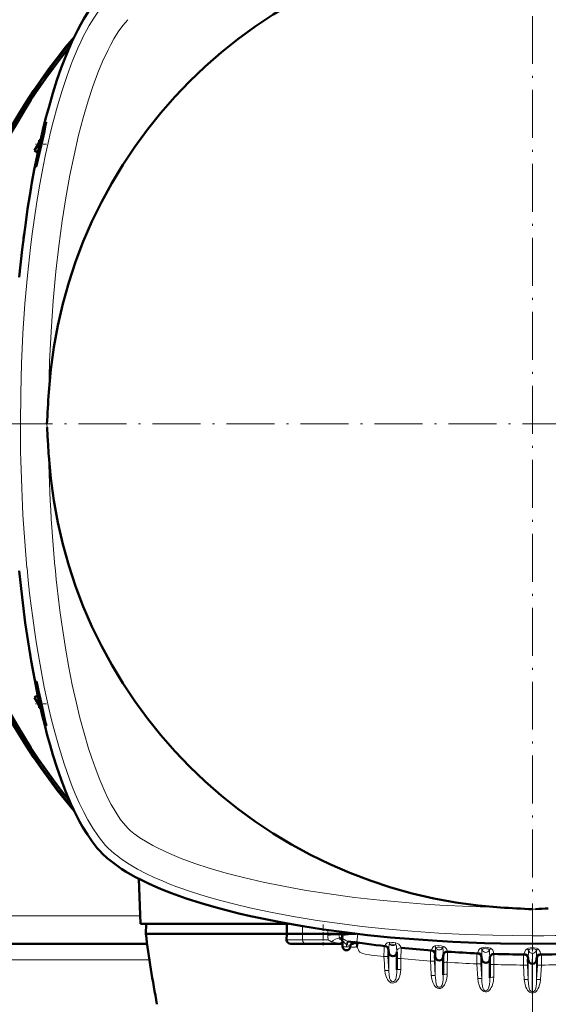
# Model space of a CAD drawing. Extents: x -2073 to 2460, y -1838 to 686.
# Tile 35 of 94: x 18 to 151, y -1486 to -1239. Entities that reach past the tile are written whole.
import ezdxf

# ---------------------------------------------------------------- set-up
doc = ezdxf.new("R2010")
doc.units = 0
doc.linetypes.add('DASHDOT', pattern=[18.5, 12, -3, 0.5, -3])

msp = doc.modelspace()

# ---------------------------------------------------------------- linework, layer by layer
at = {"color": 7, "linetype": 'DASHDOT', "lineweight": 18}
for p, q in [((146.56, -1183.01), (146.56, -1498.1)), ((304.1, -1340.55), (-10.99, -1340.55))]:
    msp.add_line(p, q, dxfattribs=at)
at = {"color": 7, "lineweight": 18}
for p, q in [((24.86, -1265.33), (24.86, -1265.83)), ((18.55, -1340.61), (18.55, -1340.49)), ((25.22, -1341.34), (25.19, -1340.56)), ((24.86, -1415.77), (24.86, -1415.28)), ((147.35, -1461.89), (146.56, -1461.92)), ((48.49, -1463.55), (-255.37, -1463.55)), ((89.1, -1466.17), (89.06, -1468.05)), ((95.39, -1468.05), (95.41, -1467.14)), ((85.07, -1469.58), (89.1, -1469.58)), ((89.1, -1469.58), (89.06, -1468.05)), ((95.51, -1469.58), (89.1, -1469.58)), ((95.4, -1468.4), (95.39, -1468.05)), ((95.4, -1468.51), (95.4, -1468.4)), ((98.44, -1469.12), (98.39, -1469.12)), ((98.44, -1469.12), (98.55, -1469.07)), ((100.34, -1469.91), (100.31, -1469.91)), ((146.5, -1468.56), (146.62, -1468.56)), ((99.01, -1470.41), (98.54, -1470.39)), ((99.04, -1470.38), (99.01, -1470.41)), ((99.04, -1470.41), (99.01, -1470.41)), ((100.07, -1471.32), (100.05, -1470.75)), ((100.09, -1470.76), (100.05, -1470.75)), ((100.07, -1471.32), (100.09, -1470.76)), ((102.3, -1470.5), (101.37, -1470.48)), ((110.44, -1472.05), (110.6, -1472.07)), ((110.6, -1472.07), (110.62, -1472.07)), ((110.65, -1472.75), (110.65, -1471.91)), ((112.65, -1472.58), (112.65, -1472.55)), ((125.34, -1472.55), (125.34, -1472.55)), ((50.82, -1474.55), (-257.71, -1474.55)), ((105.84, -1473.33), (106.23, -1473.38)), ((110.44, -1473.82), (110.65, -1477.31)), ((110.65, -1472.75), (110.65, -1477.31)), ((113.65, -1474.22), (113.65, -1476.96)), ((122.06, -1474.94), (122.27, -1478.56)), ((122.07, -1473.18), (122.23, -1473.19)), ((122.23, -1473.19), (122.24, -1473.19)), ((122.27, -1473.79), (122.27, -1472.95)), ((122.27, -1473.79), (122.27, -1478.56)), ((133.69, -1473.89), (133.86, -1473.89)), ((133.86, -1473.89), (133.87, -1473.89)), ((133.9, -1474.42), (133.9, -1473.6)), ((133.9, -1474.42), (133.9, -1479.31)), ((136.92, -1473.06), (136.93, -1473.11)), ((145.32, -1474.18), (145.48, -1474.18)), ((145.49, -1474.18), (145.5, -1474.18)), ((145.52, -1474.62), (145.52, -1473.86)), ((145.52, -1474.62), (145.52, -1479.56)), ((147.59, -1474.62), (147.59, -1473.86)), ((147.59, -1474.62), (147.59, -1479.56)), ((147.63, -1474.18), (147.62, -1474.18)), ((147.62, -1474.18), (147.62, -1474.18)), ((147.79, -1474.18), (147.63, -1474.18)), ((109.66, -1477.31), (109.66, -1477.26)), ((125.27, -1475.19), (125.27, -1478.2)), ((132.69, -1475.59), (132.91, -1479.26)), ((133.68, -1475.64), (133.9, -1479.31)), ((136.9, -1475.74), (136.9, -1478.94)), ((144.32, -1475.88), (144.53, -1479.51)), ((145.31, -1475.93), (145.52, -1479.56)), ((146.53, -1482.61), (146.53, -1475.55)), ((146.58, -1482.61), (146.59, -1475.55)), ((147.8, -1475.93), (147.59, -1479.56)), ((148.8, -1475.88), (148.58, -1479.51)), ((146.53, -1482.61), (146.58, -1482.61))]:
    msp.add_line(p, q, dxfattribs=at)
at = {"color": 7, "lineweight": 50}
for p, q in [((23.23, -1270.17), (22.08, -1272.15)), ((23.58, -1269.54), (23.23, -1269.56)), ((23.23, -1271.13), (23.23, -1269.56)), ((22.08, -1272.15), (22.89, -1272.67)), ((22.9, -1272.63), (22.08, -1272.15)), ((22.08, -1408.96), (22.89, -1408.44)), ((22.9, -1408.48), (22.08, -1408.96)), ((23.23, -1410.94), (22.08, -1408.96)), ((23.23, -1411.55), (23.23, -1409.98)), ((23.58, -1411.56), (23.23, -1411.55)), ((48.16, -1454.31), (48.56, -1465.56)), ((85.58, -1465.56), (48.56, -1465.56)), ((49.91, -1468.05), (49.97, -1465.56)), ((85.13, -1468.05), (85.17, -1465.56)), ((98.97, -1467.62), (98.96, -1468.05)), ((85.13, -1468.05), (49.91, -1468.05)), ((85.13, -1468.05), (85.07, -1469.58)), ((89.06, -1468.05), (85.13, -1468.05)), ((95.39, -1468.05), (89.06, -1468.05)), ((98.96, -1468.05), (99.8, -1468.05)), ((98.97, -1468.48), (98.96, -1468.05)), ((99.07, -1471.24), (98.97, -1468.48)), ((98.97, -1468.49), (98.98, -1468.55)), ((99.8, -1468.05), (102.43, -1468.05)), ((50.24, -1470.55), (-257.13, -1470.55)), ((86.16, -1470.55), (89.96, -1470.55)), ((98.55, -1470.55), (89.96, -1470.55)), ((98.55, -1470.55), (99.04, -1470.55)), ((101.07, -1471.24), (101.07, -1471.15)), ((101.29, -1470.55), (101.84, -1470.55)), ((102.3, -1470.5), (102.77, -1470.43)), ((110.65, -1472.75), (110.6, -1472.07)), ((112.65, -1472.58), (112.65, -1472.68)), ((112.65, -1472.68), (112.65, -1477.09)), ((122.27, -1473.79), (122.23, -1473.19)), ((124.27, -1473.54), (124.27, -1473.72)), ((124.27, -1473.72), (124.27, -1478.32)), ((133.9, -1474.42), (133.86, -1473.89)), ((135.9, -1474.04), (135.9, -1474.35)), ((135.9, -1474.35), (135.9, -1479.06)), ((145.52, -1474.62), (145.49, -1474.18)), ((147.59, -1474.62), (147.62, -1474.18))]:
    msp.add_line(p, q, dxfattribs=at)
at = {"color": 7, "linetype": 'DASHDOT', "lineweight": 18, "ltscale": 0.071317}
msp.add_line((25.1, -1270.55), (22.25, -1270.55), dxfattribs=at)
at = {"color": 7, "linetype": 'DASHDOT', "lineweight": 18, "ltscale": 0.071329}
msp.add_line((25.1, -1410.55), (22.25, -1410.55), dxfattribs=at)
at = {"color": 7, "linetype": 'DASHDOT', "lineweight": 18, "ltscale": 0.131494}
msp.add_line((94.26, -1465.73), (94.26, -1470.99), dxfattribs=at)
at = {"color": 7, "lineweight": 50}
for points in [[(18.27, -1303.79), (19, -1296.94), (19.87, -1290.17), (20.36, -1286.78), (20.89, -1283.41), (21.44, -1280.19), (22.03, -1277), (23.13, -1271.56), (24.35, -1266.27), (25.01, -1263.68), (25.7, -1261.13), (26.67, -1257.81), (27.69, -1254.59), (28.78, -1251.48), (30.07, -1248.13), (31.44, -1244.96), (32.16, -1243.43), (32.91, -1241.95), (33.65, -1240.57), (34.41, -1239.25), (35.53, -1237.49), (36.67, -1235.87), (37.86, -1234.39), (39.08, -1233.07)], [(23.53, -1270.55), (24.15, -1267.9), (24.69, -1265.9), (24.86, -1265.33)], [(24.86, -1265.83), (24.54, -1267.34), (23.82, -1270.55)], [(24.86, -1265.33), (24.95, -1265.1), (24.96, -1265.09), (24.97, -1265.08), (24.97, -1265.08), (24.97, -1265.08)], [(24.97, -1265.08), (24.97, -1265.09), (24.98, -1265.1), (24.98, -1265.18), (24.86, -1265.83)], [(22.52, -1276.12), (22.51, -1276.12), (22.51, -1276.12), (22.51, -1276.11), (22.51, -1276.1), (22.5, -1276.05), (22.57, -1275.52), (22.99, -1273.13), (23.53, -1270.55)], [(23.82, -1270.55), (22.94, -1274.52), (22.61, -1275.87), (22.54, -1276.09), (22.52, -1276.12), (22.52, -1276.12), (22.52, -1276.12)], [(39.08, -1448.03), (38.42, -1447.35), (37.77, -1446.62), (36.51, -1445.02), (35.29, -1443.25), (34.11, -1441.33), (33.36, -1440.01), (32.64, -1438.64), (31.89, -1437.12), (31.17, -1435.55), (29.82, -1432.36), (28.71, -1429.45), (27.66, -1426.42), (26.66, -1423.29), (25.95, -1420.88), (25.27, -1418.42), (24.62, -1415.92), (24, -1413.38), (22.84, -1408.18), (21.79, -1402.86), (21.24, -1399.76), (20.72, -1396.63), (19.78, -1390.28), (18.96, -1383.84), (18.27, -1377.32)], [(22.51, -1404.99), (22.51, -1404.99), (22.51, -1404.99), (22.51, -1404.99), (22.51, -1405.01), (22.5, -1405.05), (22.57, -1405.59), (22.85, -1407.28), (23.53, -1410.55)], [(23.82, -1410.55), (23.1, -1407.29), (22.7, -1405.6), (22.55, -1405.06), (22.52, -1404.99), (22.52, -1404.99), (22.51, -1404.99)], [(23.53, -1410.55), (24.3, -1413.78), (24.63, -1414.99), (24.86, -1415.77)], [(24.86, -1415.28), (24.53, -1413.76), (23.82, -1410.55)], [(24.97, -1416.02), (24.97, -1416.02), (24.98, -1416.02), (24.98, -1415.99), (24.95, -1415.76), (24.86, -1415.28)], [(24.86, -1415.77), (24.95, -1416), (24.96, -1416.02), (24.97, -1416.02), (24.97, -1416.02), (24.97, -1416.02)], [(54.18, -1457.06), (52.39, -1456.31), (50.57, -1455.49), (48.87, -1454.67), (47.16, -1453.78), (44.99, -1452.53), (43.92, -1451.87), (42.88, -1451.17), (41.54, -1450.19), (40.27, -1449.14), (39.08, -1448.03)], [(78.99, -1464.28), (76.09, -1463.65), (73.18, -1462.98), (70.35, -1462.27), (67.53, -1461.52), (63.73, -1460.42), (59.98, -1459.21), (56.3, -1457.89), (54.18, -1457.06)], [(146.56, -1470.55), (138.57, -1470.47), (134.56, -1470.38), (130.56, -1470.24), (126.64, -1470.06), (122.75, -1469.85), (116.88, -1469.45), (111.06, -1468.96), (105.3, -1468.38), (99.6, -1467.7), (94.32, -1466.98), (89.12, -1466.17), (84, -1465.27), (78.99, -1464.28)], [(214.13, -1464.28), (211.02, -1464.91), (207.88, -1465.5), (204.64, -1466.07), (201.37, -1466.59), (194.79, -1467.54), (188.1, -1468.35), (181.31, -1469.03), (174.45, -1469.58), (167.53, -1470.01), (160.57, -1470.31), (153.58, -1470.49), (146.56, -1470.55)], [(98.96, -1468.05), (98.95, -1468.05), (98.53, -1468.05), (95.39, -1468.05)], [(102.77, -1470.43), (102.76, -1470.54), (102.73, -1470.8), (102.67, -1471.3)], [(103.3, -1470.34), (103.26, -1470.34), (102.9, -1470.39), (102.77, -1470.43)]]:
    msp.add_lwpolyline(points, dxfattribs=at)
at = {"color": 7, "lineweight": 18}
for points in [[(40.49, -1234.48), (39.27, -1235.8), (38.08, -1237.32), (36.91, -1239.02), (35.76, -1240.89), (35.05, -1242.17), (34.35, -1243.5), (33.62, -1245), (32.9, -1246.56), (31.58, -1249.72), (31.52, -1249.86)], [(45.44, -1239.43), (44.8, -1240.11), (44.14, -1240.91), (43.03, -1242.45), (41.92, -1244.22), (41.13, -1245.63), (40.37, -1247.13), (39.11, -1249.85), (37.91, -1252.75), (36.65, -1256.18), (35.47, -1259.76), (34.24, -1263.98), (33.11, -1268.31), (31.96, -1273.28), (30.93, -1278.34), (29.91, -1284.01), (29.01, -1289.76), (28.16, -1296.05), (27.44, -1302.41), (27.09, -1306.08), (26.77, -1309.77), (26.48, -1313.6), (26.23, -1317.43), (25.86, -1325.01), (25.63, -1332.61)], [(31.52, -1249.86), (30.21, -1253.41), (28.97, -1257.12), (27.81, -1260.98), (26.74, -1264.97), (26.08, -1267.6), (25.46, -1270.26), (24.83, -1273.17), (24.23, -1276.13), (23.4, -1280.53), (22.65, -1285), (21.97, -1289.54), (21.5, -1292.97), (21.07, -1296.43), (20.31, -1303.43), (19.69, -1310.5), (19.19, -1317.95), (18.84, -1325.44), (18.62, -1332.96), (18.55, -1340.49)], [(28, -1383.67), (28.43, -1387.17), (28.91, -1390.66), (29.39, -1393.88), (29.9, -1397.09), (30.68, -1401.47), (31.53, -1405.8), (32.46, -1410.06), (33.42, -1414.04), (34.46, -1417.92), (35.59, -1421.71), (36.38, -1424.15), (37.21, -1426.51), (38.4, -1429.59), (39.66, -1432.51), (40.44, -1434.14), (41.25, -1435.69), (42.38, -1437.65), (43.53, -1439.38), (44.22, -1440.3), (44.89, -1441.1), (45.44, -1441.67)], [(28.21, -1421.51), (29.47, -1425.54), (30.81, -1429.39), (31.52, -1431.24), (32.25, -1433.04), (33.26, -1435.34), (34.31, -1437.52), (35.4, -1439.57), (36.62, -1441.64), (37.88, -1443.52), (38.55, -1444.41), (39.23, -1445.25), (39.86, -1445.96), (40.49, -1446.62)], [(45.44, -1441.67), (46.11, -1442.31), (46.92, -1442.97), (48.45, -1444.08), (50.23, -1445.19), (51.63, -1445.97), (53.13, -1446.74), (55.85, -1448), (58.75, -1449.2), (62.19, -1450.46), (65.77, -1451.64), (69.98, -1452.87), (74.32, -1454), (79.28, -1455.15), (84.34, -1456.18), (90.01, -1457.2), (95.76, -1458.1), (102.06, -1458.95), (108.41, -1459.67), (112.08, -1460.02), (115.77, -1460.34), (119.6, -1460.63), (123.44, -1460.88), (131.01, -1461.25), (138.61, -1461.48)], [(40.49, -1446.62), (41.22, -1447.32), (42.01, -1448), (42.87, -1448.69), (43.79, -1449.37), (45.74, -1450.66), (47.85, -1451.89), (49.89, -1452.95), (52.02, -1453.96), (54.24, -1454.93), (55.95, -1455.62), (57.7, -1456.29), (61.3, -1457.55), (65.01, -1458.72), (68.56, -1459.74), (72.19, -1460.68), (75.87, -1461.56), (78.67, -1462.18), (81.49, -1462.76), (87.21, -1463.82), (92.75, -1464.73), (98.35, -1465.53), (103.99, -1466.22), (109.68, -1466.82), (116.39, -1467.41), (123.13, -1467.87), (129.9, -1468.21), (136.69, -1468.44), (141.59, -1468.53), (146.5, -1468.56)], [(96.3, -1470.05), (95.89, -1469.87), (95.73, -1469.78), (95.51, -1469.58)], [(98.39, -1469.12), (98.08, -1469.15), (97.77, -1469.23), (97.35, -1469.39), (96.72, -1469.73), (96.3, -1470.05)], [(98.54, -1470.39), (97.57, -1470.31), (97.05, -1470.23), (96.55, -1470.12), (96.3, -1470.05)], [(98.39, -1469.12), (98.31, -1469), (98.21, -1468.7), (98.17, -1468.34)], [(98.97, -1468.38), (98.97, -1468.37), (98.97, -1468.37), (98.96, -1468.37), (98.95, -1468.37), (98.85, -1468.35), (98.17, -1468.34)], [(99, -1469.68), (98.65, -1469.58), (98.52, -1469.5), (98.43, -1469.42), (98.39, -1469.31), (98.4, -1469.21), (98.44, -1469.12)], [(99.01, -1469.71), (98.94, -1469.52), (98.81, -1469.35), (98.65, -1469.21), (98.44, -1469.12)], [(98.97, -1468.51), (98.94, -1468.7), (98.82, -1468.87), (98.55, -1469.07)], [(99.02, -1469.76), (98.98, -1469.55), (98.88, -1469.36), (98.74, -1469.19), (98.55, -1469.07)], [(98.97, -1468.48), (98.97, -1468.49), (98.98, -1468.49), (98.99, -1468.49), (99.02, -1468.49), (99.37, -1468.45), (99.77, -1468.38)], [(100.05, -1470.75), (99.83, -1470.59), (99.64, -1470.41), (99.34, -1469.99), (99.19, -1469.66), (99.08, -1469.32)], [(100.31, -1469.91), (99.87, -1469.75), (99.5, -1469.53), (99.26, -1469.29), (99.09, -1469.01)], [(99.77, -1468.38), (101.22, -1468.21), (102.06, -1468.13), (102.76, -1468.09)], [(100.05, -1470.75), (100.27, -1470), (100.3, -1469.92), (100.31, -1469.91)], [(100.09, -1470.76), (100.3, -1470.01), (100.33, -1469.93), (100.34, -1469.91)], [(100.27, -1470.83), (100.41, -1470.24), (100.51, -1470.04), (100.55, -1469.99), (100.57, -1469.97), (100.6, -1469.96)], [(102.94, -1468.11), (102.74, -1469.51), (102.65, -1470.05), (102.61, -1470.23), (102.61, -1470.24), (102.6, -1470.25)], [(109.76, -1471.03), (109.85, -1470.78), (110.02, -1470.54), (110.28, -1470.34), (110.53, -1470.24), (110.78, -1470.2)], [(110.78, -1470.2), (111.43, -1470.21), (111.94, -1470.26), (112.44, -1470.34)], [(111.17, -1468.97), (117.81, -1469.57), (122.2, -1469.9), (126.53, -1470.17), (130.88, -1470.37), (135.18, -1470.52), (139.5, -1470.61), (143.73, -1470.63), (146.56, -1470.62)], [(181.94, -1468.97), (175.31, -1469.57), (170.91, -1469.9), (166.59, -1470.17), (162.24, -1470.37), (157.93, -1470.52), (153.61, -1470.61), (149.38, -1470.63), (146.56, -1470.62)], [(100.27, -1470.83), (100.81, -1471), (100.99, -1471.08), (101.05, -1471.11), (101.06, -1471.13), (101.07, -1471.14), (101.07, -1471.15)], [(102.67, -1471.3), (102.83, -1471.54), (103.07, -1472.07), (103.27, -1472.47), (103.45, -1472.69), (103.72, -1472.85), (104.19, -1473.02), (104.74, -1473.15), (105.84, -1473.33)], [(109.56, -1471.13), (109.56, -1471.13), (109.56, -1471.13), (109.56, -1471.13), (109.55, -1471.15), (109.52, -1471.31), (109.48, -1471.95), (109.45, -1473.77)], [(109.76, -1471.03), (109.74, -1471.13), (109.74, -1471.14), (109.73, -1471.14), (109.73, -1471.14), (109.73, -1471.15)], [(110.65, -1471.91), (110.61, -1471.71), (110.53, -1471.53), (110.41, -1471.36), (110.26, -1471.23), (110.08, -1471.12), (109.76, -1471.03)], [(110.44, -1472.05), (110.44, -1472.05), (110.44, -1472.05), (110.43, -1472.06), (110.43, -1472.08), (110.4, -1472.39), (110.44, -1473.82)], [(110.65, -1471.91), (110.63, -1472.05), (110.62, -1472.06), (110.62, -1472.07), (110.62, -1472.07), (110.62, -1472.07)], [(110.65, -1471.91), (110.68, -1471.35), (110.71, -1470.86), (110.75, -1470.73), (110.78, -1470.69), (110.8, -1470.68), (110.87, -1470.68)], [(110.87, -1470.68), (111.17, -1470.65), (111.55, -1470.67), (111.95, -1470.72), (112.29, -1470.81)], [(112.29, -1470.81), (112.41, -1470.85), (112.49, -1470.95), (112.54, -1471.16)], [(112.44, -1470.34), (112.8, -1470.47), (113.12, -1470.69), (113.31, -1470.88), (113.46, -1471.08), (113.71, -1471.51), (113.74, -1471.57), (113.75, -1471.58), (113.75, -1471.58)], [(113.75, -1471.58), (113.75, -1471.58), (113.73, -1471.86), (113.65, -1474.22)], [(121.15, -1472.25), (121.15, -1472.25), (121.15, -1472.25), (121.14, -1472.26), (121.14, -1472.27), (121.11, -1472.46), (121.08, -1473.13), (121.07, -1474.89)], [(121.35, -1472.09), (121.33, -1472.24), (121.33, -1472.26), (121.32, -1472.26), (121.32, -1472.26), (121.32, -1472.26)], [(121.35, -1472.09), (121.38, -1471.93), (121.46, -1471.73), (121.62, -1471.47), (121.85, -1471.25), (122.17, -1471.09)], [(122.27, -1472.95), (122.23, -1472.76), (122.15, -1472.57), (122.02, -1472.41), (121.87, -1472.27), (121.68, -1472.17), (121.35, -1472.09)], [(122.17, -1471.09), (122.43, -1471.04), (123, -1471.02), (123.71, -1471.07), (124.03, -1471.13), (124.33, -1471.21)], [(122.3, -1472.15), (122.32, -1471.84), (122.34, -1471.62), (122.36, -1471.55), (122.37, -1471.53)], [(122.37, -1471.53), (122.48, -1471.47), (122.81, -1471.4), (123.13, -1471.4)], [(123.44, -1471.42), (123.81, -1471.49), (124.08, -1471.6), (124.11, -1471.63)], [(124.11, -1471.63), (124.15, -1471.67), (124.17, -1471.71), (124.19, -1471.82), (124.21, -1472.04)], [(124.21, -1472.04), (124.27, -1473.29), (124.27, -1473.54)], [(124.33, -1471.21), (124.55, -1471.31), (124.75, -1471.46), (124.97, -1471.71), (125.13, -1471.98), (125.24, -1472.22), (125.34, -1472.55)], [(132.94, -1472.75), (132.98, -1472.53), (133.08, -1472.25), (133.25, -1471.98), (133.49, -1471.74), (133.65, -1471.64)], [(136.12, -1471.69), (135.68, -1471.54), (135.29, -1471.48), (134.9, -1471.45), (134.35, -1471.47), (133.86, -1471.56), (133.65, -1471.64)], [(133.9, -1473.6), (133.93, -1472.52), (133.94, -1472.18), (133.96, -1472.05)], [(135.47, -1471.86), (135.11, -1471.79), (134.7, -1471.78), (134.41, -1471.8), (134.19, -1471.86), (134.04, -1471.94), (133.96, -1472.05)], [(135.82, -1472.09), (135.75, -1472), (135.52, -1471.88), (135.47, -1471.86)], [(135.9, -1474.04), (135.85, -1472.52), (135.83, -1472.14), (135.82, -1472.09)], [(136.92, -1473.06), (136.86, -1472.69), (136.77, -1472.45), (136.63, -1472.19), (136.42, -1471.91), (136.12, -1471.69)], [(144.53, -1473.01), (144.63, -1472.6), (144.74, -1472.34), (144.86, -1472.15), (145.02, -1471.96), (145.21, -1471.81)], [(145.21, -1471.81), (145.57, -1471.65), (146.12, -1471.55), (146.56, -1471.53)], [(145.52, -1473.86), (145.55, -1472.85), (145.56, -1472.33), (145.57, -1472.22)], [(145.57, -1472.22), (145.66, -1472.06), (145.73, -1472), (145.92, -1471.92), (146.23, -1471.85), (146.56, -1471.83)], [(147.91, -1471.81), (147.54, -1471.65), (146.99, -1471.55), (146.56, -1471.53)], [(147.55, -1472.22), (147.46, -1472.06), (147.38, -1472), (147.2, -1471.92), (146.89, -1471.85), (146.56, -1471.83)], [(147.59, -1473.86), (147.56, -1472.85), (147.55, -1472.33), (147.55, -1472.22)], [(148.58, -1473.01), (148.49, -1472.6), (148.37, -1472.34), (148.25, -1472.15), (148.1, -1471.96), (147.91, -1471.81)], [(110.44, -1473.82), (110.42, -1473.81), (110.35, -1473.78), (110.21, -1473.76), (109.83, -1473.75), (109.45, -1473.77)], [(122.06, -1474.94), (122.06, -1474.94), (122.04, -1474.93), (121.95, -1474.9), (121.8, -1474.88), (121.07, -1474.89)], [(122.07, -1473.18), (122.06, -1473.18), (122.06, -1473.18), (122.06, -1473.19), (122.05, -1473.22), (122.02, -1473.58), (122.06, -1474.94)], [(122.27, -1472.95), (122.25, -1473.16), (122.24, -1473.19), (122.24, -1473.19), (122.24, -1473.19)], [(132.74, -1472.96), (132.74, -1472.96), (132.74, -1472.96), (132.73, -1472.96), (132.73, -1472.98), (132.7, -1473.17), (132.68, -1473.83), (132.69, -1475.59)], [(132.94, -1472.75), (132.92, -1472.94), (132.91, -1472.96), (132.91, -1472.96), (132.91, -1472.96)], [(133.9, -1473.6), (133.86, -1473.4), (133.77, -1473.22), (133.64, -1473.05), (133.48, -1472.92), (133.29, -1472.82), (132.94, -1472.75)], [(133.69, -1473.89), (133.69, -1473.89), (133.69, -1473.89), (133.69, -1473.89), (133.68, -1473.91), (133.65, -1474.14), (133.67, -1475.35), (133.68, -1475.64)], [(133.9, -1473.6), (133.88, -1473.86), (133.87, -1473.89), (133.87, -1473.89), (133.87, -1473.89), (133.87, -1473.89)], [(135.9, -1474.04), (135.93, -1473.81), (136.01, -1473.59), (136.15, -1473.39), (136.33, -1473.23), (136.54, -1473.12), (136.92, -1473.06)], [(144.33, -1473.25), (144.33, -1473.25), (144.33, -1473.25), (144.33, -1473.25), (144.32, -1473.27), (144.3, -1473.46), (144.29, -1474.86), (144.32, -1475.88)], [(144.53, -1473.01), (144.51, -1473.22), (144.51, -1473.24), (144.51, -1473.25), (144.5, -1473.25)], [(145.52, -1473.86), (145.45, -1473.59), (145.3, -1473.36), (145.09, -1473.17), (144.82, -1473.05), (144.53, -1473.01)], [(145.32, -1474.18), (145.32, -1474.18), (145.32, -1474.18), (145.31, -1474.19), (145.31, -1474.21), (145.28, -1474.51), (145.31, -1475.93)], [(145.52, -1473.86), (145.5, -1474.16), (145.5, -1474.17), (145.5, -1474.18), (145.5, -1474.18)], [(146.53, -1475.55), (146.54, -1473.19), (146.56, -1472.92)], [(146.59, -1475.55), (146.57, -1473.19), (146.56, -1472.92)], [(147.59, -1473.86), (147.66, -1473.59), (147.81, -1473.36), (148.03, -1473.17), (148.29, -1473.05), (148.58, -1473.01)], [(147.59, -1473.86), (147.61, -1474.16), (147.62, -1474.17), (147.62, -1474.18), (147.62, -1474.18)], [(147.79, -1474.18), (147.79, -1474.18), (147.8, -1474.18), (147.8, -1474.19), (147.81, -1474.21), (147.83, -1474.51), (147.8, -1475.93)], [(148.58, -1473.01), (148.6, -1473.22), (148.61, -1473.24), (148.61, -1473.25), (148.61, -1473.25)], [(148.78, -1473.25), (148.78, -1473.25), (148.78, -1473.25), (148.79, -1473.25), (148.79, -1473.27), (148.81, -1473.46), (148.82, -1474.86), (148.8, -1475.88)], [(113.65, -1476.96), (113.58, -1477.78), (113.39, -1478.57), (113.13, -1479.21), (112.96, -1479.51), (112.76, -1479.79), (112.58, -1479.98), (112.38, -1480.15), (112.16, -1480.28), (111.91, -1480.36), (111.54, -1480.39), (111.18, -1480.3), (110.97, -1480.19), (110.79, -1480.05), (110.53, -1479.79), (110.32, -1479.5), (110.13, -1479.15), (109.97, -1478.78), (109.76, -1478.02), (109.66, -1477.31)], [(110.65, -1477.31), (110.63, -1477.3), (110.54, -1477.27), (110.39, -1477.25), (109.66, -1477.26)], [(112.65, -1477.09), (112.63, -1477.7), (112.56, -1478.53), (112.49, -1478.95), (112.37, -1479.38), (112.28, -1479.59), (112.13, -1479.81), (111.93, -1479.97), (111.77, -1480.03), (111.59, -1480.05), (111.4, -1479.99), (111.22, -1479.87), (111.08, -1479.7), (110.98, -1479.5), (110.86, -1479.17), (110.8, -1478.94), (110.73, -1478.49), (110.65, -1477.31)], [(133.68, -1475.64), (133.66, -1475.63), (133.57, -1475.61), (133.43, -1475.59), (132.69, -1475.59)], [(145.31, -1475.93), (145.29, -1475.92), (145.2, -1475.89), (145.05, -1475.88), (144.32, -1475.88)], [(147.8, -1475.93), (147.82, -1475.92), (147.91, -1475.89), (148.06, -1475.88), (148.8, -1475.88)], [(125.27, -1478.2), (125.26, -1478.55), (125.18, -1479.2), (125.03, -1479.83), (124.77, -1480.49), (124.61, -1480.8), (124.41, -1481.1), (124.17, -1481.37), (123.89, -1481.59), (123.57, -1481.73), (123.2, -1481.77), (122.84, -1481.68), (122.51, -1481.49), (122.23, -1481.22), (122, -1480.91), (121.81, -1480.57), (121.66, -1480.22), (121.41, -1479.41), (121.28, -1478.54), (121.28, -1478.5)], [(122.27, -1478.56), (122.25, -1478.54), (122.16, -1478.52), (121.98, -1478.5), (121.28, -1478.5)], [(124.27, -1478.32), (124.22, -1479.5), (124.14, -1480.16), (124.04, -1480.62), (123.96, -1480.85), (123.85, -1481.07), (123.71, -1481.26), (123.52, -1481.39), (123.36, -1481.45), (123.19, -1481.45), (122.99, -1481.38), (122.82, -1481.24), (122.69, -1481.07), (122.59, -1480.87), (122.49, -1480.57), (122.37, -1479.97), (122.29, -1478.9), (122.27, -1478.56)], [(132.91, -1479.26), (133.02, -1480.11), (133.25, -1480.93), (133.44, -1481.38), (133.68, -1481.81), (133.99, -1482.19), (134.19, -1482.36), (134.42, -1482.5), (134.79, -1482.61), (135.17, -1482.58), (135.39, -1482.5), (135.58, -1482.38), (135.91, -1482.07), (136.11, -1481.81), (136.28, -1481.52), (136.46, -1481.14), (136.61, -1480.74), (136.81, -1479.91), (136.87, -1479.43), (136.9, -1478.94)], [(133.9, -1479.31), (133.88, -1479.29), (133.79, -1479.27), (133.6, -1479.25), (132.91, -1479.26)], [(133.9, -1479.31), (133.94, -1480.2), (134.05, -1481.14)], [(135.6, -1481.68), (135.75, -1481.12), (135.79, -1480.85), (135.88, -1479.81), (135.9, -1479.06)], [(145.52, -1479.56), (145.5, -1479.55), (145.41, -1479.52), (145.23, -1479.5), (144.53, -1479.51)], [(145.83, -1482.66), (145.56, -1482.42), (145.34, -1482.14), (145.16, -1481.84), (144.95, -1481.4), (144.77, -1480.87), (144.63, -1480.31), (144.53, -1479.51)], [(146.53, -1482.61), (146.36, -1482.58), (146.2, -1482.5), (146.04, -1482.35), (145.91, -1482.15), (145.81, -1481.94), (145.74, -1481.7), (145.64, -1481.23), (145.57, -1480.53), (145.52, -1479.56)], [(146.58, -1482.61), (146.75, -1482.58), (146.91, -1482.5), (147.08, -1482.35), (147.21, -1482.15), (147.3, -1481.94), (147.38, -1481.7), (147.47, -1481.23), (147.54, -1480.53), (147.59, -1479.56)], [(147.29, -1482.66), (147.55, -1482.42), (147.77, -1482.14), (147.95, -1481.84), (148.16, -1481.4), (148.35, -1480.87), (148.48, -1480.31), (148.58, -1479.51)], [(147.59, -1479.56), (147.61, -1479.55), (147.7, -1479.52), (147.89, -1479.5), (148.58, -1479.51)], [(134.05, -1481.14), (134.16, -1481.57), (134.24, -1481.78), (134.41, -1482.06)], [(134.41, -1482.06), (134.58, -1482.21), (134.79, -1482.3), (134.93, -1482.31), (135.07, -1482.29)], [(135.07, -1482.29), (135.27, -1482.17), (135.44, -1481.99), (135.6, -1481.68)], [(146.56, -1482.9), (146.25, -1482.86), (145.96, -1482.74), (145.83, -1482.66)], [(146.56, -1482.9), (146.87, -1482.86), (147.15, -1482.74), (147.29, -1482.66)]]:
    msp.add_lwpolyline(points, dxfattribs=at)
at = {"color": 7, "lineweight": 50}
for centre, radius, start, end in [((146.56, -1340.55), 121.19, 93.7607, 176.2397), ((146.57, -1340.56), 150, 139.7802, 220.231), ((146.56, -1340.55), 149.8, 140.0535, 219.9465), ((146.56, -1340.55), 149.27, 140.8074, 219.1926), ((280.05, -1325.94), 262.63, 170.2196, 170.7063), ((328.57, -1333.07), 311.67, 172.6042, 173.0119), ((417.65, -1358.38), 392.86, 176.2385, 177.3999), ((405.03, -1323.39), 380.23, 182.7063, 183.1863), ((418.55, -1322.67), 393.76, 183.1811, 183.7608), ((146.56, -1340.55), 121.19, 183.7606, 266.2397), ((280.07, -1355.16), 262.64, 189.2932, 189.7798), ((164.38, -1069.57), 392.76, 266.2384, 267.4001), ((129.4, -1082.12), 380.19, 272.7063, 273.1862), ((372.19, -1426.15), 325, 187.4074, 190.5583), ((98.82, -1469.74), 0.194, 10.8087, 47.5382), ((100.43, -1468.44), 1.46, 181.8338, 197.3759), ((100.47, -1468.43), 1.5, 182, 202.9275), ((100.48, -1468.43), 1.5, 182.0286, 197.0806), ((100.47, -1468.43), 1.5, 182.0001, 188.8525), ((98.75, -1469.77), 0.271, 2.3754, 12.7821), ((146.56, -1150.55), 322.7, 261.8129, 263.4474), ((102.07, -1471.18), 1, 82.1006, 178), ((100.07, -1471.2), 1, 182, 358), ((109.6, -1472.14), 1, 4.0001, 83.445), ((111.65, -1472.68), 1, 184, 0), ((146.56, -1150.55), 322.7, 264.1646, 265.5148), ((121.23, -1473.26), 1, 4, 85.5134), ((158.47, -1473.93), 36.21, 177.1964, 178.4618), ((125.27, -1473.55), 1, 86.2298, 180.0004), ((146.56, -1150.55), 322.7, 266.2298, 267.5767), ((123.27, -1473.72), 1, 184, 0), ((132.87, -1473.96), 1, 4, 87.5758), ((134.9, -1474.35), 1, 184, 0), ((136.9, -1474.11), 1, 88.2899, 180), ((146.56, -1150.55), 322.7, 268.2899, 269.6357), ((144.5, -1474.25), 1, 4, 89.6352), ((146.52, -1474.55), 1, 184, 270.3333), ((146.59, -1474.55), 1, 269.6667, 356), ((148.62, -1474.25), 1, 90.3649, 176), ((148.62, -1474.25), 1, 99.2746, 175.9601), ((146.56, -1150.55), 322.7, 270.3643, 271.7101), ((146.56, -1480.55), 5, 89.6667, 90.3333)]:
    msp.add_arc(centre, radius, start, end, dxfattribs=at)
at = {"color": 7, "lineweight": 18}
for centre, radius, start, end in [((98.55, -1540.55), 72.22, 90.3028, 92.5033), ((102.03, -1468.37), 6.63, 181.2041, 190.5184), ((100.08, -1472.42), 2.55, 114.1203, 127.1374), ((103.25, -1468.34), 4.28, 181.8774, 193.2451), ((100.99, -1467.27), 2.72, 256.0934, 261.7766), ((105.95, -1471.4), 4.98, 8.3786, 13.9744), ((100.56, -1469.8), 1.06, 243.4646, 254.1664), ((101.84, -1468.79), 2.65, 252.9092, 288.3461), ((101.85, -1468.61), 1.94, 269.8, 283.2978), ((109.45, -1472.12), 1, 3.9624, 83.3608), ((109.62, -1472.14), 1, 4.0076, 83.4142), ((111.65, -1470.04), 1, 219.4631, 309.8349), ((118.32, -1472.49), 6.27, 159.9823, 164.4557), ((101.02, -1472.42), 11.6, 3.0982, 6.2267), ((93.23, -1473.49), 19.44, 2.7782, 5.0161), ((113.65, -1472.58), 1, 84.2246, 178.2808), ((121.07, -1473.25), 1, 3.9663, 85.4212), ((121.24, -1473.26), 1, 4.019, 85.4818), ((119.29, -1472.74), 3.32, 21.4585, 29.7843), ((123.27, -1471.09), 1, 206.2838, 327.2783), ((123.01, -1474.99), 3.6, 83.2178, 88.165), ((127.78, -1473.23), 4, 149.6353, 156.3885), ((125.27, -1473.55), 1, 86.2854, 179.8559), ((386.18, -1480.19), 260.95, 178.3239, 178.903), ((131.54, -1473.52), 2.83, 31.3419, 41.7519), ((134.9, -1471.71), 1, 199.8318, 337.7181), ((138.44, -1473.71), 3.08, 138.9842, 148.2812), ((143.38, -1473.8), 2.7, 35.9185, 47.4715), ((146.52, -1471.92), 1, 197.5404, 272.0033), ((146.59, -1471.92), 1, 267.9967, 342.4596), ((149.73, -1473.8), 2.7, 132.5286, 144.0815), ((146.56, -1150.19), 325.7, 262.8874, 263.4577), ((146.56, -1150.19), 325.7, 264.2007, 265.5113), ((132.7, -1473.96), 1, 3.9722, 87.4763), ((132.87, -1473.96), 1, 4.0265, 87.542), ((710.92, -1480.74), 574.04, 179.23873, 179.50173), ((144.33, -1474.25), 1, 3.9799, 89.5291), ((144.5, -1474.25), 1, 4.0326, 89.5975), ((148.62, -1474.25), 1, 90.4025, 175.9674), ((148.79, -1474.25), 1, 90.4709, 176.0201), ((146.56, -1150.19), 325.7, 266.253, 267.5599), ((146.56, -1150.19), 325.7, 268.3004, 269.6061), ((148.9, -1482.57), 2.37, 180.966, 188.0005), ((144.21, -1482.57), 2.37, 351.9995, 359.034)]:
    msp.add_arc(centre, radius, start, end, dxfattribs=at)
for centre, major_axis, ratio, start_param, end_param in [((48.8, -1340.63), (0.02, -110.47), 0.273831, 4.712168, 5.043294), ((61.8, -1333.67), (-2.23, -121.11), 0.298785, 4.840661, 5.14346), ((48.52, -1341.08), (0.14, -109.81), 0.272857, 5.040764, 5.533909), ((146.64, -1438.32), (110.45, 0.03), 0.27377, 4.71209, 5.12066), ((89.96, -1469.55), (0, 1), 0.866025, 1.596976, 3.141593), ((98.17, -1469.4), (0.92, 0.39), 0.583471, 5.775388, 6.281313), ((98.55, -1469.55), (0, -1), 0.866025, 0, 0.550999), ((100.07, -1471.2), (0.999, 0.035), 0.121796, 3.141593, 4.708136), ((100.07, -1471.2), (-0.999, 0.035), 0.121796, 1.57505, 3.141593), ((-2892.33, -1651.97), (3007.14, 0), 0.992546, 0.058569, 0.05974), ((113.65, -1474.34), (-1, 0), 0.121869, 4.712389, 6.283185), ((-2666.56, -1639.42), (2792.55, 0), 0.992546, 0.058087, 0.059394), ((113.65, -1477.09), (-1, 0), 0.121869, 4.712389, 6.283185), ((125.27, -1475.31), (-1, 0), 0.121869, 4.712389, 6.283185), ((136.9, -1475.87), (-1, 0), 0.121869, 4.712389, 6.283185), ((146.56, -1155.02), (323.28, 0), 0.992546, 4.719315, 4.742275), ((125.27, -1478.32), (-1, 0), 0.121869, 4.712388, 6.283185), ((136.9, -1479.06), (-1, 0), 0.121869, 4.712389, 6.283185)]:
    msp.add_ellipse(centre, major_axis=major_axis, ratio=ratio, start_param=start_param, end_param=end_param, dxfattribs=at)
at = {"color": 7, "lineweight": 50}
msp.add_ellipse((86.23, -1469.55), major_axis=(1.14, 0.23), ratio=0.853683, start_param=2.936487, end_param=4.481103, dxfattribs=at)

doc.saveas('drawing.dxf')
